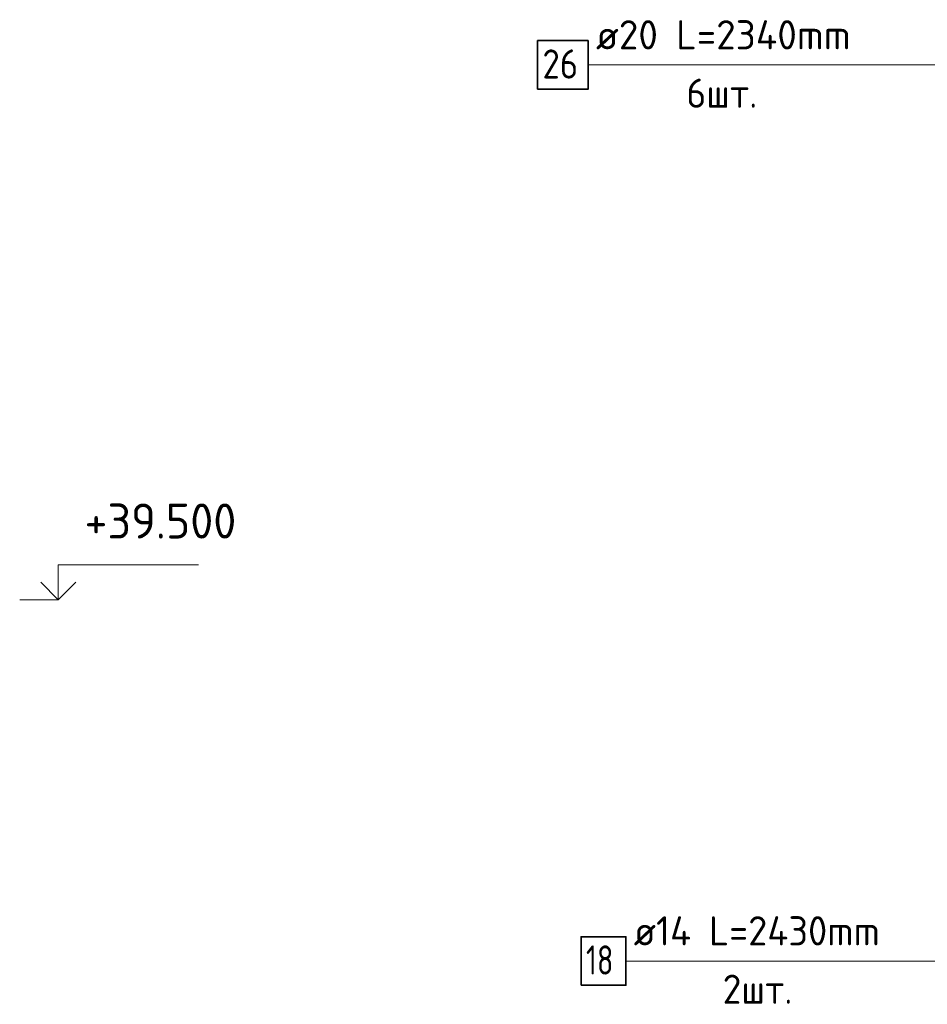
# Model space of a CAD drawing. Header units: millimetres. Extents: x -2995 to 60896, y -2809 to 57831.
# Tile 65 of 169: x 24723 to 26279, y 54870 to 56557. Entities that reach past the tile are written whole.
import ezdxf

# ---------------------------------------------------------------- set-up
doc = ezdxf.new("R2010")
doc.units = ezdxf.units.MM
doc.layers.add('Арм.стержн. вертикальными 2', color=7, linetype='Continuous', lineweight=35, true_color=0x006e00)
doc.layers.add('Арм.стержн.горизонт. 2', color=202, linetype='Continuous', lineweight=35)
doc.layers.add('Высотная отметки_ общее', color=7, linetype='Continuous', lineweight=13)
doc.styles.add('ISOCPEUR', font='ISOCPEUR')

# ---------------------------------------------------------------- blocks, each defined once
blk = doc.blocks.new('COMPLEX_ELEVATIONDIM_14')
at = {"layer": 'Высотная отметки_ общее', "color": 7, "linetype": 'Continuous', "lineweight": 13, "transparency": 33554687}
for p, q in [((24789.6, 55562.6), (24789.6, 55622.6)), ((24789.6, 55622.6), (25029.6, 55622.6)), ((24789.6, 55562.6), (24759.6, 55592.6)), ((24789.6, 55562.6), (24819.6, 55592.6)), ((24789.6, 55562.6), (24723.4, 55562.6)), ((24789.6, 55562.6), (24789.6, 55562.6)), ((24789.6, 55562.6), (24789.6, 55562.6)), ((24789.6, 55562.6), (24789.6, 55562.6)), ((24789.6, 55562.6), (24789.6, 55562.6))]:
    blk.add_line(p, q, dxfattribs=at)
at = {"layer": 'Высотная отметки_ общее', "color": 7, "linetype": 'Continuous', "lineweight": 13, "transparency": 33554687, "insert": (24834.6, 55667.6), "char_height": 60, "width": 298.477, "attachment_point": 7, "style": 'ISOCPEUR'}
blk.add_mtext('\\W0.96;+39.500', dxfattribs=at)

msp = doc.modelspace()

# ---------------------------------------------------------------- linework, layer by layer
at = {"layer": 'Арм.стержн. вертикальными 2', "color": 7, "linetype": 'Continuous', "lineweight": 13, "transparency": 33554687}
msp.add_line((25697.6, 56479), (26457.6, 56479), dxfattribs=at)
at = {"layer": 'Арм.стержн. вертикальными 2', "color": 7, "linetype": 'Continuous', "lineweight": 35, "transparency": 33554687}
msp.add_lwpolyline([(25611, 56437.4), (25697.6, 56437.4), (25697.6, 56520.7), (25611, 56520.7), (25611, 56437.4)], dxfattribs=at)
at = {"layer": 'Арм.стержн.горизонт. 2', "color": 7, "linetype": 'Continuous', "lineweight": 13, "transparency": 33554687}
msp.add_line((25762.3, 54943.7), (26514.8, 54943.7), dxfattribs=at)
at = {"layer": 'Арм.стержн.горизонт. 2', "color": 7, "linetype": 'Continuous', "lineweight": 35, "transparency": 33554687}
msp.add_lwpolyline([(25685.6, 54902.1), (25762.3, 54902.1), (25762.3, 54985.4), (25685.6, 54985.4), (25685.6, 54902.1)], dxfattribs=at)

# ---------------------------------------------------------------- block references
at = {"layer": 'Высотная отметки_ общее', "color": 7, "linetype": 'Continuous', "lineweight": 13, "transparency": 33554687}
msp.add_blockref('COMPLEX_ELEVATIONDIM_14', (0, 0), dxfattribs=at)

# ---------------------------------------------------------------- texts
at = {"layer": 'Арм.стержн. вертикальными 2', "color": 7, "linetype": 'Continuous', "lineweight": 25, "transparency": 33554687, "char_height": 50, "attachment_point": 7, "style": 'ISOCPEUR'}
for s, insert, width in [('\\W0.98;ø20 L=2340mm ', (25711, 56505.7), 504.256), ('\\W0.87;26', (25619.3, 56455.7), 91.802), ('\\W0.94;6шт. ', (25866, 56405.7), 193.548)]:
    msp.add_mtext(s, dxfattribs=dict(at, insert=insert, width=width))
at = {"layer": 'Арм.стержн.горизонт. 2', "color": 7, "linetype": 'Continuous', "lineweight": 25, "transparency": 33554687, "char_height": 50, "attachment_point": 7, "style": 'ISOCPEUR'}
for s, insert, width in [('\\W0.96;ø14 L=2430mm ', (25775.6, 54970.4), 498.795), ('\\W0.75;18', (25693.9, 54920.4), 78.713), ('\\W0.94;2шт. ', (25928.1, 54870.4), 193.548)]:
    msp.add_mtext(s, dxfattribs=dict(at, insert=insert, width=width))

doc.saveas('drawing.dxf')
